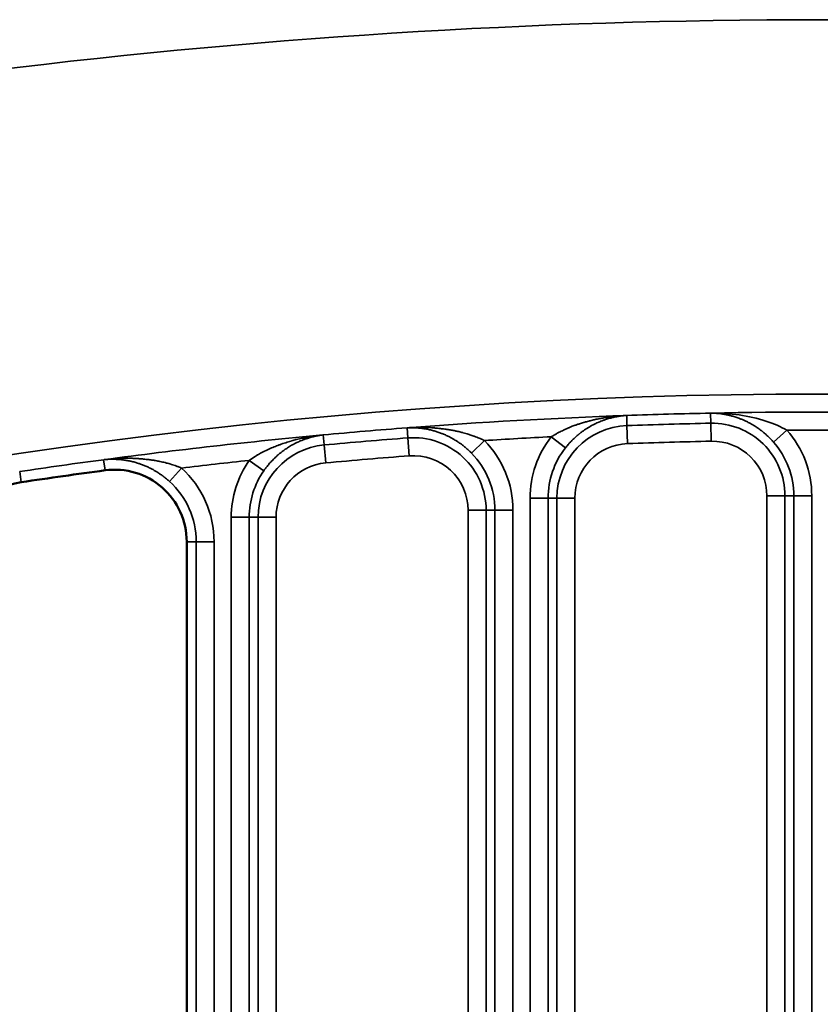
# Paper-space layout 'Sheet_1' of a CAD drawing. Header units: millimetres. Extents: x 0 to 118, y 0 to 118.
# Tile 106 of 206: x 59.902 to 60.778, y 33.205 to 34.281. Entities that reach past the tile are written whole.
import ezdxf

# ---------------------------------------------------------------- set-up
doc = ezdxf.new("R2010")
doc.units = ezdxf.units.MM
doc.layers.add('Visible (ANSI)', color=7, linetype='Continuous', lineweight=50)
doc.layers.add('Visible Narrow (ANSI)', color=7, linetype='Continuous', lineweight=35)

psp = doc.layouts.new('Sheet_1')

# ---------------------------------------------------------------- linework, layer by layer
at = {"layer": 'Visible (ANSI)'}
psp.add_line((60.08487, 33.71061), (60.08487, 25.13988), dxfattribs=at)
for centre, radius, start, end in [((60.77779, 27.93516), 5.90551, 97.610176, 98.509476), ((60.00613, 33.71061), 0.07874, 0, 97.61017), ((59.91558, 33.69779), 0.07874, 98.50948, 180)]:
    psp.add_arc(centre, radius, start, end, dxfattribs=at)
at = {"layer": 'Visible Narrow (ANSI)'}
for p, q in [((60.56628, 33.83755), (60.56606, 33.84858)), ((60.65767, 33.85115), (60.65807, 33.84012)), ((60.56628, 33.83755), (60.56699, 33.81789)), ((60.65807, 33.84012), (60.65847, 33.82045)), ((60.23506, 33.81635), (60.23422, 33.82735)), ((60.32583, 33.83508), (60.32684, 33.8241)), ((60.72657, 33.81956), (60.74133, 33.83253)), ((60.23506, 33.81635), (60.23687, 33.79676)), ((60.32684, 33.8241), (60.32835, 33.80448)), ((60.39639, 33.80741), (60.41041, 33.82121)), ((60.48356, 33.82532), (60.49904, 33.81317)), ((59.99399, 33.80023), (59.99571, 33.78866)), ((60.15316, 33.79949), (60.16929, 33.78824)), ((59.90393, 33.77566), (59.90237, 33.78725)), ((60.06599, 33.77657), (60.07922, 33.79114)), ((60.46038, 33.75819), (60.48005, 33.75819)), ((60.46038, 25.13988), (60.46038, 33.75819)), ((60.48972, 33.75819), (60.48005, 33.75819)), ((60.48005, 33.75819), (60.48005, 25.13988)), ((60.48972, 25.13988), (60.48972, 33.75819)), ((60.5094, 33.75819), (60.48972, 33.75819)), ((60.5094, 33.75819), (60.5094, 25.13988)), ((60.71941, 25.13988), (60.71941, 33.76073)), ((60.73908, 33.76073), (60.71941, 33.76073)), ((60.74875, 33.76073), (60.73908, 33.76073)), ((60.73908, 33.76073), (60.73908, 25.13988)), ((60.74875, 25.13988), (60.74875, 33.76073)), ((60.74875, 33.76073), (60.76843, 33.76073)), ((60.76843, 33.76073), (60.76843, 25.13988)), ((60.39264, 25.13988), (60.39264, 33.74492)), ((60.41231, 33.74492), (60.39264, 33.74492)), ((60.42198, 33.74492), (60.41231, 33.74492)), ((60.41231, 33.74492), (60.41231, 25.13988)), ((60.42198, 25.13988), (60.42198, 33.74492)), ((60.42198, 33.74492), (60.44165, 33.74492)), ((60.44165, 33.74492), (60.44165, 25.13988)), ((60.13361, 33.73728), (60.15328, 33.73728)), ((60.13361, 25.13988), (60.13361, 33.73728)), ((60.16295, 33.73728), (60.15328, 33.73728)), ((60.15328, 33.73728), (60.15328, 25.13988)), ((60.16295, 25.13988), (60.16295, 33.73728)), ((60.18262, 33.73728), (60.16295, 33.73728)), ((60.18262, 33.73728), (60.18262, 25.13988)), ((60.09521, 33.71061), (60.08487, 33.71061)), ((60.09521, 25.13988), (60.09521, 33.71061)), ((60.09521, 33.71061), (60.11488, 33.71061)), ((60.11488, 33.71061), (60.11488, 25.13988))]:
    psp.add_line(p, q, dxfattribs=at)
for centre, radius, start, end in [((60.77779, 26.87217), 7.40904, 75.444166, 104.555834), ((60.77779, 27.93516), 5.93689, 74.921919, 105.078081), ((60.77779, 27.93516), 5.91721, 92.051757, 94.37754), ((60.77779, 27.93516), 5.91722, 91.161804, 92.051738), ((60.77779, 27.93516), 5.91721, 88.838028, 91.160092), ((60.56913, 33.75819), 0.0794, 92.05225, 180), ((60.77779, 27.93516), 5.90618, 91.16148, 92.052247), ((60.65968, 33.76073), 0.0794, 0, 91.16148), ((60.77779, 27.93516), 5.91721, 95.271964, 97.608843), ((60.77779, 27.93516), 5.91722, 94.379196, 95.271946), ((60.77779, 27.93516), 5.8975, 89.645712, 90.354087), ((60.65968, 33.76073), 0.10875, 0, 41.32779), ((60.24235, 33.73728), 0.0794, 95.27246, 180), ((60.77779, 27.93516), 5.90618, 94.378872, 95.272456), ((60.33291, 33.74492), 0.0794, 0, 94.37887), ((60.77779, 27.93516), 5.8975, 92.85964, 93.571483), ((60.33291, 33.74492), 0.10875, 0, 44.54546), ((60.56913, 33.75819), 0.10875, 141.88594, 180), ((60.56913, 33.75819), 0.05973, 92.05225, 180), ((60.77779, 27.93516), 5.8865, 91.16148, 92.052247), ((60.65968, 33.76073), 0.05973, 0, 91.16148), ((60.65968, 33.76073), 0.08908, 0, 41.32778), ((60.33291, 33.74492), 0.08908, 0, 44.5456), ((60.56913, 33.75819), 0.08908, 141.88594, 180), ((60.77779, 27.93516), 5.91722, 97.6105, 98.508967), ((60.77779, 27.93516), 5.8975, 96.079849, 96.802787), ((60.24235, 33.73728), 0.10875, 145.10615, 180), ((60.24235, 33.73728), 0.05973, 95.27246, 180), ((60.77779, 27.93516), 5.8865, 94.378872, 95.272456), ((60.33291, 33.74492), 0.05973, 0, 94.37887), ((60.00613, 33.71061), 0.10875, 0, 47.77675), ((60.24235, 33.73728), 0.08908, 145.10615, 180), ((60.00613, 33.71061), 0.08908, 0, 47.77689)]:
    psp.add_arc(centre, radius, start, end, dxfattribs=at)
for points, knots in [([(60.48356, 33.82532), (60.48482, 33.82607), (60.4861, 33.82681), (60.4874, 33.82755), (60.48755, 33.82764), (60.48771, 33.82773), (60.48786, 33.82781), (60.48888, 33.82838), (60.4899, 33.82895), (60.49093, 33.8295), (60.49141, 33.82976), (60.49188, 33.83001), (60.49235, 33.83026), (60.49305, 33.83062), (60.49376, 33.83099), (60.49447, 33.83134), (60.4953, 33.83177), (60.49614, 33.83218), (60.49699, 33.83259), (60.49744, 33.8328), (60.49789, 33.83302), (60.49834, 33.83323), (60.49949, 33.83377), (60.50064, 33.83429), (60.5018, 33.83479), (60.50209, 33.83492), (60.50238, 33.83504), (60.50266, 33.83517), (60.5037, 33.83561), (60.50473, 33.83603), (60.50576, 33.83644), (60.50632, 33.83666), (60.50687, 33.83688), (60.50743, 33.83709), (60.50814, 33.83736), (60.50886, 33.83763), (60.50958, 33.83788), (60.5106, 33.83825), (60.51163, 33.8386), (60.51267, 33.83895), (60.51296, 33.83905), (60.51326, 33.83914), (60.51356, 33.83924), (60.51491, 33.83968), (60.51628, 33.8401), (60.51768, 33.84052), (60.51792, 33.84059), (60.51817, 33.84066), (60.51841, 33.84073), (60.51956, 33.84107), (60.52073, 33.8414), (60.52193, 33.84172), (60.52283, 33.84197), (60.52375, 33.84221), (60.52469, 33.84245), (60.5252, 33.84259), (60.52573, 33.84272), (60.52626, 33.84285), (60.52774, 33.84322), (60.52927, 33.84359), (60.53085, 33.84395), (60.53107, 33.844), (60.53128, 33.84405), (60.5315, 33.8441), (60.5332, 33.84448), (60.53497, 33.84486), (60.53679, 33.84522), (60.53749, 33.84536), (60.53819, 33.84549), (60.5389, 33.84563), (60.54033, 33.84589), (60.5418, 33.84615), (60.5433, 33.84639), (60.5445, 33.84658), (60.54573, 33.84676), (60.54698, 33.84694), (60.54793, 33.84707), (60.5489, 33.8472), (60.54987, 33.84732), (60.5518, 33.84756), (60.55379, 33.84777), (60.55582, 33.84795), (60.55615, 33.84798), (60.55648, 33.84801), (60.55681, 33.84803), (60.55917, 33.84823), (60.5616, 33.84839), (60.5641, 33.8485), (60.56465, 33.84853), (60.5652, 33.84855), (60.56584, 33.84858)], [0, 0, 0, 0, 0.06047308, 0.06047308, 0.06047308, 0.06771182, 0.06771182, 0.06771182, 0.11478669, 0.11478669, 0.11478669, 0.13619995, 0.13619995, 0.13619995, 0.16786103, 0.16786103, 0.16786103, 0.20524253, 0.20524253, 0.20524253, 0.22514063, 0.22514063, 0.22514063, 0.27575018, 0.27575018, 0.27575018, 0.28835262, 0.28835262, 0.28835262, 0.33333333, 0.33333333, 0.33333333, 0.35742235, 0.35742235, 0.35742235, 0.3885436, 0.3885436, 0.3885436, 0.43245861, 0.43245861, 0.43245861, 0.44502722, 0.44502722, 0.44502722, 0.50189167, 0.50189167, 0.50189167, 0.5117525, 0.5117525, 0.5117525, 0.55810418, 0.55810418, 0.55810418, 0.59303367, 0.59303367, 0.59303367, 0.61238542, 0.61238542, 0.61238542, 0.66666667, 0.66666667, 0.66666667, 0.67411124, 0.67411124, 0.67411124, 0.73201498, 0.73201498, 0.73201498, 0.75411464, 0.75411464, 0.75411464, 0.79837972, 0.79837972, 0.79837972, 0.83388433, 0.83388433, 0.83388433, 0.86087342, 0.86087342, 0.86087342, 0.91417458, 0.91417458, 0.91417458, 0.92276232, 0.92276232, 0.92276232, 0.9840913, 0.9840913, 0.9840913, 0.99747395, 0.99747395, 0.99747395, 0.99747395]), ([(60.49904, 33.81317), (60.49952, 33.81379), (60.5, 33.81439), (60.50049, 33.81498), (60.50099, 33.81559), (60.5015, 33.81619), (60.50201, 33.81678), (60.50284, 33.81774), (60.50368, 33.81867), (60.50453, 33.81957), (60.50462, 33.81967), (60.50471, 33.81977), (60.50481, 33.81987), (60.50575, 33.82087), (60.5067, 33.82182), (60.50764, 33.82273), (60.50871, 33.82376), (60.50976, 33.82473), (60.5108, 33.82564), (60.51094, 33.82577), (60.51108, 33.82589), (60.51122, 33.82601), (60.51205, 33.82674), (60.51286, 33.82742), (60.51367, 33.82807), (60.51389, 33.82825), (60.51411, 33.82843), (60.51433, 33.82861), (60.51509, 33.82922), (60.51585, 33.8298), (60.51662, 33.83038), (60.51714, 33.83077), (60.51766, 33.83115), (60.51819, 33.83153), (60.519, 33.83211), (60.51981, 33.83268), (60.52065, 33.83324), (60.52089, 33.8334), (60.52113, 33.83356), (60.52138, 33.83372), (60.52172, 33.83394), (60.52206, 33.83416), (60.52241, 33.83439), (60.52282, 33.83465), (60.52324, 33.83491), (60.52367, 33.83517), (60.52446, 33.83566), (60.52528, 33.83615), (60.52613, 33.83663), (60.52643, 33.8368), (60.52673, 33.83698), (60.52704, 33.83715), (60.52784, 33.83759), (60.52867, 33.83804), (60.52952, 33.83848), (60.52996, 33.83871), (60.5304, 33.83893), (60.53086, 33.83916), (60.53128, 33.83937), (60.53171, 33.83957), (60.53214, 33.83978), (60.53301, 33.8402), (60.53391, 33.84061), (60.53485, 33.84102), (60.53512, 33.84114), (60.5354, 33.84126), (60.53569, 33.84138), (60.53635, 33.84167), (60.53703, 33.84195), (60.53772, 33.84222), (60.53865, 33.8426), (60.53962, 33.84296), (60.54061, 33.84332), (60.54164, 33.84369), (60.5427, 33.84405), (60.5438, 33.84441), (60.54536, 33.8449), (60.54698, 33.84538), (60.54867, 33.84581), (60.54925, 33.84597), (60.54984, 33.84611), (60.55044, 33.84625), (60.55071, 33.84632), (60.55099, 33.84638), (60.55126, 33.84645), (60.55281, 33.8468), (60.5544, 33.84712), (60.55604, 33.84741), (60.55658, 33.8475), (60.55713, 33.84759), (60.55768, 33.84768), (60.55927, 33.84792), (60.56089, 33.84813), (60.56256, 33.84829), (60.56353, 33.84839), (60.56451, 33.84847), (60.5655, 33.84854)], [0, 0, 0, 0, 0.029778, 0.029778, 0.029778, 0.06057505, 0.06057505, 0.06057505, 0.11078898, 0.11078898, 0.11078898, 0.116337, 0.116337, 0.116337, 0.17251927, 0.17251927, 0.17251927, 0.23575388, 0.23575388, 0.23575388, 0.24437089, 0.24437089, 0.24437089, 0.29545465, 0.29545465, 0.29545465, 0.30946081, 0.30946081, 0.30946081, 0.35809648, 0.35809648, 0.35809648, 0.3913822, 0.3913822, 0.3913822, 0.44189863, 0.44189863, 0.44189863, 0.45628105, 0.45628105, 0.45628105, 0.47637161, 0.47637161, 0.47637161, 0.5, 0.5, 0.5, 0.54392914, 0.54392914, 0.54392914, 0.55940595, 0.55940595, 0.55940595, 0.5994929, 0.5994929, 0.5994929, 0.61994837, 0.61994837, 0.61994837, 0.63888503, 0.63888503, 0.63888503, 0.67683637, 0.67683637, 0.67683637, 0.68812131, 0.68812131, 0.68812131, 0.71452948, 0.71452948, 0.71452948, 0.75, 0.75, 0.75, 0.78666534, 0.78666534, 0.78666534, 0.83871121, 0.83871121, 0.83871121, 0.85662576, 0.85662576, 0.85662576, 0.864879, 0.864879, 0.864879, 0.91080946, 0.91080946, 0.91080946, 0.92606941, 0.92606941, 0.92606941, 0.96977957, 0.96977957, 0.96977957, 0.9952357, 0.9952357, 0.9952357, 0.9952357]), ([(60.56551, 33.84854), (60.56554, 33.84854), (60.56558, 33.84854), (60.56562, 33.84854), (60.56577, 33.84855), (60.56591, 33.84856), (60.56584, 33.84858)], [0.9952786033, 0.9952786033, 0.9952786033, 0.9952786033, 0.9962529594, 0.9962529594, 0.9962529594, 1, 1, 1, 1]), ([(60.65782, 33.85115), (60.66901, 33.85135), (60.68907, 33.84986), (60.71952, 33.84314), (60.73459, 33.8362), (60.74129, 33.83258)], [0.00315923, 0.00315923, 0.00315923, 0.00315923, 0.33333333, 0.66666667, 0.99895239, 0.99895239, 0.99895239, 0.99895239]), ([(60.65821, 33.85115), (60.65916, 33.85113), (60.66011, 33.8511), (60.66105, 33.85106), (60.66259, 33.851), (60.66413, 33.8509), (60.66565, 33.85075), (60.66679, 33.85065), (60.66793, 33.85052), (60.66906, 33.85037), (60.67015, 33.85023), (60.67124, 33.85007), (60.67231, 33.84989), (60.67389, 33.84963), (60.67543, 33.84932), (60.67695, 33.84899), (60.67745, 33.84888), (60.67796, 33.84876), (60.67846, 33.84864), (60.67871, 33.84858), (60.67897, 33.84852), (60.67922, 33.84846), (60.68056, 33.84813), (60.68186, 33.84777), (60.68315, 33.84739), (60.68464, 33.84695), (60.6861, 33.84648), (60.68754, 33.84597), (60.68779, 33.84589), (60.68803, 33.8458), (60.68827, 33.84571), (60.68864, 33.84558), (60.68902, 33.84544), (60.68939, 33.8453), (60.69044, 33.84491), (60.6915, 33.84449), (60.69254, 33.84405), (60.69278, 33.84395), (60.69303, 33.84385), (60.69327, 33.84375), (60.6943, 33.84331), (60.69533, 33.84284), (60.69635, 33.84236), (60.69697, 33.84207), (60.69758, 33.84177), (60.69819, 33.84147), (60.69874, 33.84119), (60.69929, 33.84091), (60.69984, 33.84063), (60.70097, 33.84003), (60.70209, 33.83941), (60.70319, 33.83877), (60.70443, 33.83805), (60.70566, 33.83731), (60.70686, 33.83653), (60.70784, 33.8359), (60.70881, 33.83525), (60.70976, 33.83459), (60.71095, 33.83376), (60.71211, 33.83291), (60.71323, 33.83205), (60.71338, 33.83194), (60.71352, 33.83183), (60.71366, 33.83172), (60.71501, 33.83067), (60.7163, 33.8296), (60.71756, 33.82852), (60.71792, 33.8282), (60.71828, 33.82788), (60.71863, 33.82757), (60.71973, 33.82659), (60.72079, 33.82559), (60.72182, 33.82458), (60.72278, 33.82363), (60.72372, 33.82267), (60.72464, 33.82169), (60.7253, 33.82099), (60.72594, 33.82027), (60.72657, 33.81956)], [0.00633768, 0.00633768, 0.00633768, 0.00633768, 0.03929875, 0.03929875, 0.03929875, 0.09318761, 0.09318761, 0.09318761, 0.13378535, 0.13378535, 0.13378535, 0.1731921, 0.1731921, 0.1731921, 0.23073254, 0.23073254, 0.23073254, 0.25, 0.25, 0.25, 0.25986094, 0.25986094, 0.25986094, 0.31173573, 0.31173573, 0.31173573, 0.37173805, 0.37173805, 0.37173805, 0.38182872, 0.38182872, 0.38182872, 0.39736949, 0.39736949, 0.39736949, 0.44170688, 0.44170688, 0.44170688, 0.45202121, 0.45202121, 0.45202121, 0.49591887, 0.49591887, 0.49591887, 0.52225079, 0.52225079, 0.52225079, 0.54597583, 0.54597583, 0.54597583, 0.59490139, 0.59490139, 0.59490139, 0.64959146, 0.64959146, 0.64959146, 0.69426292, 0.69426292, 0.69426292, 0.75, 0.75, 0.75, 0.75711945, 0.75711945, 0.75711945, 0.82422369, 0.82422369, 0.82422369, 0.84361176, 0.84361176, 0.84361176, 0.90330182, 0.90330182, 0.90330182, 0.95955681, 0.95955681, 0.95955681, 1, 1, 1, 1]), ([(60.15316, 33.79949), (60.15521, 33.80095), (60.15739, 33.80242), (60.15974, 33.80389), (60.16055, 33.8044), (60.16139, 33.8049), (60.16224, 33.80541), (60.16375, 33.8063), (60.16533, 33.80719), (60.16698, 33.80807), (60.16897, 33.80913), (60.17106, 33.81017), (60.17329, 33.8112), (60.17376, 33.81142), (60.17423, 33.81164), (60.17471, 33.81185), (60.17658, 33.81269), (60.17853, 33.81352), (60.18055, 33.81432), (60.18231, 33.81502), (60.18411, 33.81571), (60.18594, 33.81638), (60.18621, 33.81648), (60.18648, 33.81657), (60.18675, 33.81667), (60.18886, 33.81742), (60.191, 33.81815), (60.19316, 33.81884), (60.1951, 33.81947), (60.19705, 33.82006), (60.19899, 33.82062), (60.19921, 33.82068), (60.19943, 33.82075), (60.19965, 33.82081), (60.20136, 33.8213), (60.20305, 33.82176), (60.20472, 33.82219), (60.20697, 33.82277), (60.20918, 33.8233), (60.21137, 33.82379), (60.21188, 33.82391), (60.21239, 33.82402), (60.2129, 33.82413), (60.21562, 33.82471), (60.2183, 33.82522), (60.22099, 33.82567), (60.22153, 33.82576), (60.22208, 33.82584), (60.22262, 33.82593), (60.22482, 33.82627), (60.22702, 33.82657), (60.22925, 33.82683), (60.23079, 33.82701), (60.23233, 33.82718), (60.234, 33.82734)], [0, 0, 0, 0, 0.11765291, 0.11765291, 0.11765291, 0.15826054, 0.15826054, 0.15826054, 0.22983553, 0.22983553, 0.22983553, 0.31536368, 0.31536368, 0.31536368, 0.33333333, 0.33333333, 0.33333333, 0.40318055, 0.40318055, 0.40318055, 0.46383552, 0.46383552, 0.46383552, 0.47269364, 0.47269364, 0.47269364, 0.54210272, 0.54210272, 0.54210272, 0.60465436, 0.60465436, 0.60465436, 0.61175329, 0.61175329, 0.61175329, 0.66666667, 0.66666667, 0.66666667, 0.7407752, 0.7407752, 0.7407752, 0.7581605, 0.7581605, 0.7581605, 0.85058627, 0.85058627, 0.85058627, 0.86922575, 0.86922575, 0.86922575, 0.94465739, 0.94465739, 0.94465739, 0.99650396, 0.99650396, 0.99650396, 0.99650396]), ([(60.16929, 33.78824), (60.16982, 33.789), (60.17037, 33.78976), (60.17094, 33.79052), (60.17175, 33.79161), (60.1726, 33.79271), (60.17349, 33.79381), (60.17439, 33.79491), (60.17532, 33.79601), (60.17631, 33.79711), (60.17742, 33.79835), (60.17858, 33.79959), (60.17982, 33.80084), (60.18013, 33.80114), (60.18044, 33.80145), (60.18075, 33.80176), (60.18168, 33.80267), (60.18266, 33.80359), (60.18367, 33.80449), (60.1841, 33.80487), (60.18453, 33.80525), (60.18496, 33.80563), (60.18596, 33.80649), (60.18699, 33.80734), (60.18804, 33.80817), (60.18879, 33.80876), (60.18954, 33.80934), (60.19031, 33.80991), (60.19135, 33.81068), (60.19241, 33.81143), (60.19349, 33.81216), (60.19397, 33.81249), (60.19447, 33.81282), (60.19496, 33.81314), (60.19575, 33.81365), (60.19655, 33.81416), (60.19736, 33.81464), (60.19811, 33.8151), (60.19888, 33.81555), (60.19965, 33.81599), (60.20075, 33.81662), (60.20187, 33.81722), (60.20299, 33.8178), (60.20346, 33.81804), (60.20394, 33.81828), (60.20441, 33.81851), (60.20477, 33.81869), (60.20513, 33.81886), (60.20548, 33.81903), (60.20677, 33.81965), (60.20806, 33.82023), (60.20935, 33.82077), (60.21117, 33.82154), (60.21299, 33.82224), (60.21482, 33.82288), (60.21507, 33.82296), (60.21533, 33.82305), (60.21558, 33.82314), (60.21569, 33.82317), (60.2158, 33.82321), (60.21592, 33.82325), (60.21725, 33.8237), (60.21859, 33.82411), (60.21991, 33.82448), (60.22139, 33.8249), (60.22286, 33.82528), (60.22432, 33.82562), (60.22449, 33.82566), (60.22465, 33.82569), (60.22482, 33.82573), (60.22632, 33.82607), (60.2278, 33.82636), (60.22927, 33.82662), (60.22984, 33.82672), (60.2304, 33.82681), (60.23096, 33.8269), (60.23188, 33.82704), (60.23279, 33.82717), (60.23369, 33.82728)], [0, 0, 0, 0, 0.0422599, 0.0422599, 0.0422599, 0.10270134, 0.10270134, 0.10270134, 0.16314278, 0.16314278, 0.16314278, 0.23103105, 0.23103105, 0.23103105, 0.24778123, 0.24778123, 0.24778123, 0.2976389, 0.2976389, 0.2976389, 0.31853239, 0.31853239, 0.31853239, 0.36640095, 0.36640095, 0.36640095, 0.40016678, 0.40016678, 0.40016678, 0.44590615, 0.44590615, 0.44590615, 0.46664956, 0.46664956, 0.46664956, 0.5, 0.5, 0.5, 0.53141573, 0.53141573, 0.53141573, 0.57675229, 0.57675229, 0.57675229, 0.59592755, 0.59592755, 0.59592755, 0.61032462, 0.61032462, 0.61032462, 0.66218255, 0.66218255, 0.66218255, 0.73540415, 0.73540415, 0.73540415, 0.74548113, 0.74548113, 0.74548113, 0.75, 0.75, 0.75, 0.80343315, 0.80343315, 0.80343315, 0.86284128, 0.86284128, 0.86284128, 0.86954282, 0.86954282, 0.86954282, 0.93061913, 0.93061913, 0.93061913, 0.9540572, 0.9540572, 0.9540572, 0.99243414, 0.99243414, 0.99243414, 0.99243414]), ([(60.23369, 33.82728), (60.23372, 33.82728), (60.23375, 33.82729), (60.23379, 33.82729), (60.23393, 33.82731), (60.23407, 33.82732), (60.234, 33.82734)], [0.9924859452, 0.9924859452, 0.9924859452, 0.9924859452, 0.9938599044, 0.9938599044, 0.9938599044, 1, 1, 1, 1]), ([(60.32597, 33.8351), (60.32635, 33.83512), (60.32656, 33.83514), (60.32677, 33.83515), (60.32925, 33.83534), (60.33169, 33.83547), (60.33409, 33.83555), (60.33564, 33.8356), (60.33718, 33.83563), (60.33871, 33.83564), (60.33965, 33.83565), (60.3406, 33.83565), (60.34153, 33.83564), (60.34181, 33.83564), (60.34208, 33.83563), (60.34235, 33.83563), (60.34452, 33.8356), (60.34667, 33.83553), (60.3488, 33.83542), (60.34923, 33.8354), (60.34965, 33.83538), (60.35008, 33.83536), (60.35206, 33.83524), (60.35403, 33.8351), (60.356, 33.83493), (60.35635, 33.8349), (60.3567, 33.83487), (60.35706, 33.83484), (60.35856, 33.8347), (60.36006, 33.83455), (60.36156, 33.83438), (60.36219, 33.83431), (60.36282, 33.83424), (60.36345, 33.83416), (60.36384, 33.83411), (60.36423, 33.83407), (60.36462, 33.83402), (60.36623, 33.83381), (60.36783, 33.83359), (60.36943, 33.83335), (60.3703, 33.83322), (60.37117, 33.83309), (60.37203, 33.83295), (60.3727, 33.83284), (60.37337, 33.83272), (60.37404, 33.83261), (60.37445, 33.83253), (60.37487, 33.83246), (60.37528, 33.83239), (60.37664, 33.83214), (60.37799, 33.83188), (60.37931, 33.83161), (60.38, 33.83146), (60.38069, 33.83132), (60.38137, 33.83117), (60.38291, 33.83083), (60.38442, 33.83047), (60.3859, 33.83009), (60.38603, 33.83006), (60.38616, 33.83002), (60.38629, 33.82999), (60.38655, 33.82992), (60.38681, 33.82985), (60.38707, 33.82979), (60.38905, 33.82926), (60.39098, 33.8287), (60.39286, 33.8281), (60.39338, 33.82794), (60.3939, 33.82777), (60.39441, 33.8276), (60.39595, 33.82709), (60.39745, 33.82657), (60.39892, 33.82602), (60.39908, 33.82596), (60.39923, 33.82591), (60.39939, 33.82585), (60.40125, 33.82515), (60.40306, 33.82443), (60.40483, 33.82368), (60.40597, 33.8232), (60.40708, 33.82271), (60.40819, 33.82222), (60.40894, 33.82189), (60.40968, 33.82155), (60.41041, 33.82121)], [0.00311814, 0.00311814, 0.00311814, 0.00311814, 0.00946331, 0.00946331, 0.00946331, 0.08472472, 0.08472472, 0.08472472, 0.13344301, 0.13344301, 0.13344301, 0.16371846, 0.16371846, 0.16371846, 0.17244912, 0.17244912, 0.17244912, 0.24264636, 0.24264636, 0.24264636, 0.25657113, 0.25657113, 0.25657113, 0.32167189, 0.32167189, 0.32167189, 0.33333333, 0.33333333, 0.33333333, 0.38294752, 0.38294752, 0.38294752, 0.4037874, 0.4037874, 0.4037874, 0.41666667, 0.41666667, 0.41666667, 0.47022598, 0.47022598, 0.47022598, 0.49950118, 0.49950118, 0.49950118, 0.52222022, 0.52222022, 0.52222022, 0.53648493, 0.53648493, 0.53648493, 0.58308392, 0.58308392, 0.58308392, 0.60726943, 0.60726943, 0.60726943, 0.66192941, 0.66192941, 0.66192941, 0.66666667, 0.66666667, 0.66666667, 0.67627934, 0.67627934, 0.67627934, 0.74999925, 0.74999925, 0.74999925, 0.77049732, 0.77049732, 0.77049732, 0.83163204, 0.83163204, 0.83163204, 0.8380752, 0.8380752, 0.8380752, 0.91581452, 0.91581452, 0.91581452, 0.96591167, 0.96591167, 0.96591167, 0.99999651, 0.99999651, 0.99999651, 0.99999651]), ([(60.32637, 33.83511), (60.32803, 33.83518), (60.32968, 33.83521), (60.33134, 33.83519), (60.33303, 33.83518), (60.33471, 33.83511), (60.33639, 33.83501), (60.33802, 33.8349), (60.33964, 33.83475), (60.34124, 33.83456), (60.3428, 33.83438), (60.34434, 33.83416), (60.34585, 33.8339), (60.34746, 33.83363), (60.34903, 33.83332), (60.35058, 33.83297), (60.35205, 33.83264), (60.35349, 33.83228), (60.35493, 33.83188), (60.35511, 33.83183), (60.35528, 33.83178), (60.35546, 33.83173), (60.35685, 33.83134), (60.35824, 33.83091), (60.35962, 33.83044), (60.36095, 33.83), (60.36227, 33.82953), (60.3636, 33.82901), (60.36392, 33.82889), (60.36424, 33.82876), (60.36456, 33.82863), (60.365, 33.82846), (60.36544, 33.82828), (60.36587, 33.8281), (60.36713, 33.82757), (60.36838, 33.82702), (60.36963, 33.82643), (60.37084, 33.82586), (60.37204, 33.82526), (60.37323, 33.82463), (60.37442, 33.82401), (60.37559, 33.82336), (60.37675, 33.82268), (60.37779, 33.82208), (60.37881, 33.82146), (60.3798, 33.82082), (60.38069, 33.82026), (60.38155, 33.81969), (60.3824, 33.81911), (60.3837, 33.81823), (60.38495, 33.81732), (60.38616, 33.81641), (60.38648, 33.81616), (60.3868, 33.81591), (60.38712, 33.81566), (60.38818, 33.81484), (60.38921, 33.814), (60.3902, 33.81316), (60.3912, 33.81231), (60.39217, 33.81145), (60.39311, 33.81058), (60.39403, 33.80974), (60.39491, 33.80889), (60.39578, 33.80803), (60.39598, 33.80782), (60.39619, 33.80761), (60.39639, 33.80741)], [0.00662972, 0.00662972, 0.00662972, 0.00662972, 0.06696049, 0.06696049, 0.06696049, 0.12860616, 0.12860616, 0.12860616, 0.18872946, 0.18872946, 0.18872946, 0.24735863, 0.24735863, 0.24735863, 0.3096038, 0.3096038, 0.3096038, 0.36832258, 0.36832258, 0.36832258, 0.37551727, 0.37551727, 0.37551727, 0.4325408, 0.4325408, 0.4325408, 0.48683927, 0.48683927, 0.48683927, 0.5, 0.5, 0.5, 0.51774682, 0.51774682, 0.51774682, 0.56853757, 0.56853757, 0.56853757, 0.61763534, 0.61763534, 0.61763534, 0.66673312, 0.66673312, 0.66673312, 0.71087554, 0.71087554, 0.71087554, 0.75, 0.75, 0.75, 0.81028061, 0.81028061, 0.81028061, 0.82649524, 0.82649524, 0.82649524, 0.88044497, 0.88044497, 0.88044497, 0.93467454, 0.93467454, 0.93467454, 0.98744209, 0.98744209, 0.98744209, 0.99999862, 0.99999862, 0.99999862, 0.99999862]), ([(59.99413, 33.80025), (59.9945, 33.8003), (59.99471, 33.80032), (59.99492, 33.80035), (59.99739, 33.80067), (59.99981, 33.80094), (60.0022, 33.80115), (60.00377, 33.8013), (60.00532, 33.80141), (60.00686, 33.80151), (60.0078, 33.80157), (60.00874, 33.80162), (60.00967, 33.80167), (60.00993, 33.80168), (60.01019, 33.80169), (60.01044, 33.8017), (60.01264, 33.8018), (60.01482, 33.80185), (60.01699, 33.80186), (60.01742, 33.80187), (60.01785, 33.80187), (60.01828, 33.80187), (60.02027, 33.80187), (60.02226, 33.80183), (60.02425, 33.80177), (60.02456, 33.80176), (60.02486, 33.80175), (60.02517, 33.80174), (60.02673, 33.80169), (60.0283, 33.80162), (60.02986, 33.80153), (60.03044, 33.8015), (60.03102, 33.80146), (60.0316, 33.80143), (60.03207, 33.8014), (60.03253, 33.80137), (60.033, 33.80133), (60.03455, 33.80122), (60.03609, 33.8011), (60.03762, 33.80096), (60.03866, 33.80086), (60.0397, 33.80076), (60.04073, 33.80064), (60.04131, 33.80058), (60.04188, 33.80052), (60.04246, 33.80045), (60.04281, 33.80041), (60.04317, 33.80036), (60.04352, 33.80032), (60.04503, 33.80013), (60.04654, 33.79993), (60.04802, 33.7997), (60.04857, 33.79962), (60.04912, 33.79953), (60.04966, 33.79945), (60.05138, 33.79917), (60.05306, 33.79887), (60.05471, 33.79854), (60.05502, 33.79847), (60.05532, 33.79841), (60.05563, 33.79835), (60.05759, 33.79794), (60.05951, 33.7975), (60.06138, 33.79702), (60.06188, 33.79689), (60.06238, 33.79676), (60.06287, 33.79663), (60.06449, 33.7962), (60.06606, 33.79574), (60.0676, 33.79526), (60.06776, 33.79522), (60.06792, 33.79517), (60.06808, 33.79512), (60.06996, 33.79453), (60.07179, 33.79391), (60.07357, 33.79328), (60.07471, 33.79287), (60.07583, 33.79245), (60.07693, 33.79203), (60.0777, 33.79174), (60.07846, 33.79144), (60.07922, 33.79114)], [0.00312441, 0.00312441, 0.00312441, 0.00312441, 0.00947616, 0.00947616, 0.00947616, 0.084727, 0.084727, 0.084727, 0.13414499, 0.13414499, 0.13414499, 0.16427939, 0.16427939, 0.16427939, 0.17263629, 0.17263629, 0.17263629, 0.24375011, 0.24375011, 0.24375011, 0.2578639, 0.2578639, 0.2578639, 0.32328937, 0.32328937, 0.32328937, 0.33333333, 0.33333333, 0.33333333, 0.38465492, 0.38465492, 0.38465492, 0.4037092, 0.4037092, 0.4037092, 0.41905102, 0.41905102, 0.41905102, 0.46995516, 0.46995516, 0.46995516, 0.50458264, 0.50458264, 0.50458264, 0.52401967, 0.52401967, 0.52401967, 0.5359835, 0.5359835, 0.5359835, 0.58739718, 0.58739718, 0.58739718, 0.60653558, 0.60653558, 0.60653558, 0.66666667, 0.66666667, 0.66666667, 0.67780351, 0.67780351, 0.67780351, 0.74999927, 0.74999927, 0.74999927, 0.76943652, 0.76943652, 0.76943652, 0.83258448, 0.83258448, 0.83258448, 0.83902545, 0.83902545, 0.83902545, 0.91629078, 0.91629078, 0.91629078, 0.96562314, 0.96562314, 0.96562314, 0.9999966, 0.9999966, 0.9999966, 0.9999966]), ([(59.99452, 33.80029), (59.99618, 33.80045), (59.99784, 33.80057), (59.9995, 33.80065), (60.0012, 33.80073), (60.00289, 33.80076), (60.00457, 33.80075), (60.0062, 33.80073), (60.00783, 33.80067), (60.00943, 33.80058), (60.01102, 33.80048), (60.01259, 33.80034), (60.01413, 33.80017), (60.01571, 33.79999), (60.01726, 33.79977), (60.0188, 33.79951), (60.02027, 33.79927), (60.02173, 33.79899), (60.02318, 33.79868), (60.02341, 33.79863), (60.02365, 33.79857), (60.02389, 33.79852), (60.02529, 33.79821), (60.02669, 33.79786), (60.02809, 33.79747), (60.02943, 33.79711), (60.03076, 33.79671), (60.03211, 33.79627), (60.03242, 33.79617), (60.03273, 33.79607), (60.03303, 33.79597), (60.03353, 33.7958), (60.03403, 33.79563), (60.03454, 33.79545), (60.03581, 33.795), (60.03708, 33.79451), (60.03835, 33.794), (60.0396, 33.79349), (60.04083, 33.79296), (60.04206, 33.79239), (60.04329, 33.79183), (60.0445, 33.79124), (60.0457, 33.79063), (60.04676, 33.79009), (60.04781, 33.78952), (60.04883, 33.78895), (60.0497, 33.78846), (60.05056, 33.78796), (60.0514, 33.78745), (60.05274, 33.78664), (60.05404, 33.78581), (60.05529, 33.78497), (60.05566, 33.78472), (60.05603, 33.78447), (60.05639, 33.78422), (60.05749, 33.78345), (60.05856, 33.78268), (60.05959, 33.78189), (60.06064, 33.7811), (60.06165, 33.7803), (60.06263, 33.77949), (60.06359, 33.7787), (60.06452, 33.7779), (60.06542, 33.77709), (60.06562, 33.77692), (60.06581, 33.77674), (60.06599, 33.77657)], [0.00662403, 0.00662403, 0.00662403, 0.00662403, 0.06715625, 0.06715625, 0.06715625, 0.12900215, 0.12900215, 0.12900215, 0.18896887, 0.18896887, 0.18896887, 0.24828814, 0.24828814, 0.24828814, 0.30923619, 0.30923619, 0.30923619, 0.36758869, 0.36758869, 0.36758869, 0.37719924, 0.37719924, 0.37719924, 0.43381704, 0.43381704, 0.43381704, 0.48773275, 0.48773275, 0.48773275, 0.5, 0.5, 0.5, 0.51989843, 0.51989843, 0.51989843, 0.57026663, 0.57026663, 0.57026663, 0.61949763, 0.61949763, 0.61949763, 0.66872864, 0.66872864, 0.66872864, 0.71257328, 0.71257328, 0.71257328, 0.75, 0.75, 0.75, 0.81013374, 0.81013374, 0.81013374, 0.82784049, 0.82784049, 0.82784049, 0.88179303, 0.88179303, 0.88179303, 0.93605291, 0.93605291, 0.93605291, 0.98888401, 0.98888401, 0.98888401, 0.99999866, 0.99999866, 0.99999866, 0.99999866])]:
    psp.add_open_spline(points, degree=3, knots=knots, dxfattribs=at)
for points in [[(60.65782, 33.85115), (60.65795, 33.85115), (60.65808, 33.85115), (60.65821, 33.85115)], [(60.32597, 33.8351), (60.3261, 33.8351), (60.32623, 33.83511), (60.32636, 33.83511)], [(59.99413, 33.80025), (59.99426, 33.80026), (59.99439, 33.80027), (59.99452, 33.80029)]]:
    psp.add_open_spline(points, degree=3, dxfattribs=at)

doc.saveas('drawing.dxf')
